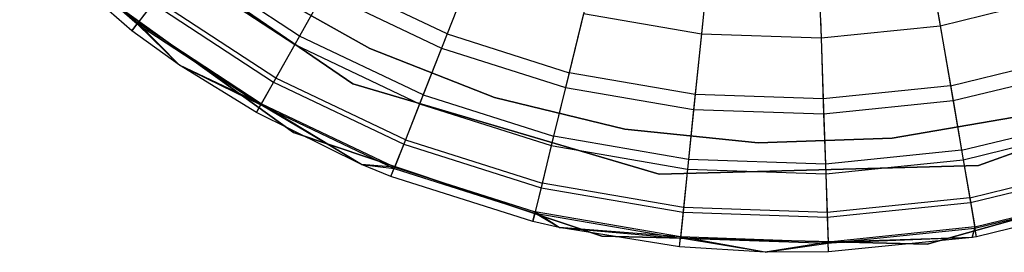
# Model space of a CAD drawing. Extents: x -28.1 to 0, y 0 to 28.1.
# Tile 141 of 215: x -24.027 to -23.582, y 23.187 to 23.292. Entities that reach past the tile are written whole.
import ezdxf

# ---------------------------------------------------------------- set-up
doc = ezdxf.new("R2010")
doc.units = 0
doc.header["$MEASUREMENT"] = 0
doc.layers.get('0').update_dxf_attribs({"color": 13, "linetype": 'CONTINUOUS'})

# ---------------------------------------------------------------- blocks, each defined once
blk = doc.blocks.new('ORTO_VIII_Z_ZAROWKA_OKAPO0')
at = {"color": 0}
for p, q in [((4.53366, 23.52411, 10.00781), (4.41477, 23.60556, 10.00781)), ((4.41477, 23.60556, 3.3149), (4.53366, 23.52411, 3.3149)), ((4.41477, 23.60556, 3.3149), (4.53366, 23.52411, 3.3149)), ((4.53366, 23.52411, 10.00781), (4.41477, 23.60556, 10.00781)), ((4.38615, 23.59496, 10.32419), (4.43637, 23.55117, 10.32419)), ((4.38615, 23.59496, 10.32419), (4.43637, 23.55117, 10.32419)), ((4.38654, 23.59535, 12.03365), (4.4367, 23.5516, 12.03365)), ((4.38654, 23.59535, 12.03365), (4.4367, 23.5516, 12.03365)), ((4.43399, 23.54803, 10.40345), (4.38337, 23.59217, 10.40345)), ((4.43399, 23.54803, 11.98237), (4.38337, 23.59217, 11.98237)), ((4.43399, 23.54803, 10.40345), (4.38337, 23.59217, 10.40345)), ((4.43399, 23.54803, 11.98237), (4.38337, 23.59217, 11.98237)), ((4.79156, 23.59098, 9.95481), (4.79856, 23.55035, 10.02262)), ((4.79156, 23.59098, 9.95481), (4.79856, 23.55035, 10.02262)), ((4.38781, 23.58778, 10.00781), (4.50694, 23.50218, 10.00781)), ((4.50694, 23.50218, 3.3149), (4.38781, 23.58778, 3.3149)), ((4.38781, 23.58778, 10.00781), (4.50694, 23.50218, 10.00781)), ((4.50694, 23.50218, 3.3149), (4.38781, 23.58778, 3.3149)), ((4.69512, 23.58768, 9.95481), (4.6909, 23.54667, 10.02262)), ((4.69512, 23.58768, 9.95481), (4.6909, 23.54667, 10.02262)), ((4.74345, 23.58603, 9.95481), (4.74486, 23.54483, 10.02262)), ((4.74345, 23.58603, 9.95481), (4.74486, 23.54483, 10.02262)), ((4.50955, 23.54567, 12.13001), (4.4579, 23.57955, 12.13001)), ((4.50955, 23.54567, 12.13001), (4.4579, 23.57955, 12.13001)), ((4.58951, 23.58047, 12.20857), (4.57616, 23.54661, 12.17217)), ((4.58951, 23.58047, 12.20857), (4.57616, 23.54661, 12.17217)), ((4.45528, 23.5761, 10.16879), (4.50742, 23.5419, 10.16879)), ((4.45528, 23.5761, 10.16879), (4.50742, 23.5419, 10.16879)), ((4.58624, 23.57218, 10.02262), (4.57366, 23.54026, 10.09418)), ((4.58624, 23.57218, 10.02262), (4.57366, 23.54026, 10.09418)), ((4.48867, 23.56965, 3.47238), (4.54138, 23.54006, 3.47238)), ((4.54138, 23.54006, 3.43301), (4.48867, 23.56965, 3.43301)), ((4.48867, 23.56965, 3.47238), (4.54138, 23.54006, 3.47238)), ((4.54138, 23.54006, 3.43301), (4.48867, 23.56965, 3.43301)), ((4.52401, 23.57141, 12.17217), (4.50955, 23.54567, 12.13001)), ((4.52401, 23.57141, 12.17217), (4.50955, 23.54567, 12.13001)), ((4.57616, 23.54661, 12.17217), (4.52401, 23.57141, 12.17217)), ((4.57616, 23.54661, 12.17217), (4.52401, 23.57141, 12.17217)), ((4.52067, 23.56546, 10.09418), (4.50742, 23.5419, 10.16879)), ((4.52067, 23.56546, 10.09418), (4.50742, 23.5419, 10.16879)), ((4.52067, 23.56546, 10.09418), (4.57366, 23.54026, 10.09418)), ((4.52067, 23.56546, 10.09418), (4.57366, 23.54026, 10.09418)), ((4.63981, 23.5645, 12.20857), (4.63119, 23.52914, 12.17217)), ((4.63981, 23.5645, 12.20857), (4.63119, 23.52914, 12.17217)), ((4.79856, 23.55035, 10.02262), (4.85102, 23.56313, 10.02262)), ((4.79856, 23.55035, 10.02262), (4.85102, 23.56313, 10.02262)), ((4.44349, 23.56056, 10.24572), (4.43637, 23.55117, 10.32419)), ((4.44349, 23.56056, 10.24572), (4.43637, 23.55117, 10.32419)), ((4.44475, 23.56222, 12.08336), (4.4367, 23.5516, 12.03365)), ((4.44475, 23.56222, 12.08336), (4.4367, 23.5516, 12.03365)), ((4.44349, 23.56056, 10.24572), (4.49786, 23.5249, 10.24572)), ((4.44349, 23.56056, 10.24572), (4.49786, 23.5249, 10.24572)), ((4.49888, 23.52671, 12.08336), (4.44475, 23.56222, 12.08336)), ((4.49888, 23.52671, 12.08336), (4.44475, 23.56222, 12.08336)), ((4.79705, 23.55913, 12.20857), (4.80323, 23.52327, 12.17217)), ((4.79705, 23.55913, 12.20857), (4.80323, 23.52327, 12.17217)), ((4.6377, 23.55585, 10.02262), (4.62958, 23.52252, 10.09418)), ((4.6377, 23.55585, 10.02262), (4.62958, 23.52252, 10.09418)), ((4.6377, 23.55585, 10.02262), (4.6909, 23.54667, 10.02262)), ((4.6377, 23.55585, 10.02262), (4.6909, 23.54667, 10.02262)), ((4.69181, 23.55554, 12.20857), (4.68809, 23.51933, 12.17217)), ((4.69181, 23.55554, 12.20857), (4.68809, 23.51933, 12.17217)), ((4.4367, 23.5516, 12.03365), (4.43399, 23.54803, 11.98237)), ((4.4367, 23.5516, 12.03365), (4.43399, 23.54803, 11.98237)), ((4.43399, 23.54803, 10.40345), (4.43637, 23.55117, 10.32419)), ((4.43399, 23.54803, 10.40345), (4.43637, 23.55117, 10.32419)), ((4.45551, 23.5326, 10.40345), (4.43637, 23.55117, 10.32419)), ((4.43637, 23.55117, 10.32419), (4.49209, 23.51463, 10.32419)), ((4.45551, 23.5326, 10.40345), (4.43637, 23.55117, 10.32419)), ((4.43637, 23.55117, 10.32419), (4.49209, 23.51463, 10.32419)), ((4.45551, 23.5326, 11.98237), (4.4367, 23.5516, 12.03365)), ((4.45551, 23.5326, 11.98237), (4.4367, 23.5516, 12.03365)), ((4.49236, 23.5151, 12.03365), (4.4367, 23.5516, 12.03365)), ((4.49236, 23.5151, 12.03365), (4.4367, 23.5516, 12.03365)), ((4.74455, 23.55373, 12.20857), (4.7458, 23.51736, 12.17217)), ((4.74455, 23.55373, 12.20857), (4.7458, 23.51736, 12.17217)), ((4.74486, 23.54483, 10.02262), (4.79856, 23.55035, 10.02262)), ((4.74486, 23.54483, 10.02262), (4.79856, 23.55035, 10.02262)), ((4.79856, 23.55035, 10.02262), (4.80439, 23.51655, 10.09418)), ((4.79856, 23.55035, 10.02262), (4.80439, 23.51655, 10.09418)), ((4.45551, 23.5326, 10.40345), (4.43399, 23.54803, 10.40345)), ((4.43399, 23.54803, 10.40345), (4.43399, 23.54803, 11.98237)), ((4.45551, 23.5326, 11.98237), (4.43399, 23.54803, 11.98237)), ((4.43399, 23.54803, 10.40345), (4.43399, 23.54803, 11.98237)), ((4.45551, 23.5326, 10.40345), (4.43399, 23.54803, 10.40345)), ((4.45551, 23.5326, 11.98237), (4.43399, 23.54803, 11.98237)), ((4.50955, 23.54567, 12.13001), (4.49888, 23.52671, 12.08336)), ((4.50955, 23.54567, 12.13001), (4.49888, 23.52671, 12.08336)), ((4.56533, 23.51915, 12.13001), (4.50955, 23.54567, 12.13001)), ((4.56533, 23.51915, 12.13001), (4.50955, 23.54567, 12.13001)), ((4.57616, 23.54661, 12.17217), (4.56533, 23.51915, 12.13001)), ((4.57616, 23.54661, 12.17217), (4.56533, 23.51915, 12.13001)), ((4.57616, 23.54661, 12.17217), (4.63119, 23.52914, 12.17217)), ((4.57616, 23.54661, 12.17217), (4.63119, 23.52914, 12.17217)), ((4.6909, 23.54667, 10.02262), (4.68739, 23.51255, 10.09418)), ((4.6909, 23.54667, 10.02262), (4.68739, 23.51255, 10.09418)), ((4.6909, 23.54667, 10.02262), (4.74486, 23.54483, 10.02262)), ((4.6909, 23.54667, 10.02262), (4.74486, 23.54483, 10.02262)), ((4.50742, 23.5419, 10.16879), (4.49786, 23.5249, 10.24572)), ((4.50742, 23.5419, 10.16879), (4.49786, 23.5249, 10.24572)), ((4.50742, 23.5419, 10.16879), (4.56374, 23.51511, 10.16879)), ((4.50742, 23.5419, 10.16879), (4.56374, 23.51511, 10.16879)), ((4.74486, 23.54483, 10.02262), (4.74603, 23.51055, 10.09418)), ((4.74486, 23.54483, 10.02262), (4.74603, 23.51055, 10.09418)), ((4.54138, 23.54006, 3.47238), (4.59763, 23.51792, 3.47238)), ((4.59763, 23.51792, 3.43301), (4.54138, 23.54006, 3.43301)), ((4.54138, 23.54006, 3.47238), (4.59763, 23.51792, 3.47238)), ((4.54138, 23.54006, 3.47238), (4.54138, 23.54006, 3.43301)), ((4.59763, 23.51792, 3.43301), (4.54138, 23.54006, 3.43301)), ((4.54138, 23.54006, 3.47238), (4.54138, 23.54006, 3.43301)), ((4.57366, 23.54026, 10.09418), (4.56374, 23.51511, 10.16879)), ((4.57366, 23.54026, 10.09418), (4.56374, 23.51511, 10.16879)), ((4.57366, 23.54026, 10.09418), (4.62958, 23.52252, 10.09418)), ((4.57366, 23.54026, 10.09418), (4.62958, 23.52252, 10.09418)), ((4.80323, 23.52327, 12.17217), (4.85933, 23.53694, 12.17217)), ((4.80323, 23.52327, 12.17217), (4.85933, 23.53694, 12.17217)), ((4.49016, 23.51119, 10.40345), (4.45551, 23.5326, 10.40345)), ((4.45551, 23.5326, 10.40345), (4.49209, 23.51463, 10.32419)), ((4.45551, 23.5326, 10.40345), (4.49209, 23.51463, 10.32419)), ((4.49016, 23.51119, 11.98237), (4.45551, 23.5326, 11.98237)), ((4.45551, 23.5326, 11.98237), (4.45551, 23.5326, 10.40345)), ((4.49016, 23.51119, 10.40345), (4.45551, 23.5326, 10.40345)), ((4.45551, 23.5326, 11.98237), (4.45551, 23.5326, 10.40345)), ((4.49016, 23.51119, 11.98237), (4.45551, 23.5326, 11.98237)), ((4.49236, 23.5151, 12.03365), (4.45551, 23.5326, 11.98237)), ((4.49236, 23.5151, 12.03365), (4.45551, 23.5326, 11.98237)), ((4.95174, 23.53568, 10.00781), (4.81596, 23.48737, 10.00781)), ((4.81596, 23.48737, 3.3149), (4.95174, 23.53568, 3.3149)), ((4.81596, 23.48737, 3.3149), (4.95174, 23.53568, 3.3149)), ((4.95174, 23.53568, 10.00781), (4.81596, 23.48737, 10.00781)), ((4.63119, 23.52914, 12.17217), (4.6242, 23.50046, 12.13001)), ((4.63119, 23.52914, 12.17217), (4.6242, 23.50046, 12.13001)), ((4.68809, 23.51933, 12.17217), (4.63119, 23.52914, 12.17217)), ((4.68809, 23.51933, 12.17217), (4.63119, 23.52914, 12.17217)), ((4.80439, 23.51655, 10.09418), (4.86139, 23.53044, 10.09418)), ((4.80439, 23.51655, 10.09418), (4.86139, 23.53044, 10.09418)), ((4.49786, 23.5249, 10.24572), (4.49209, 23.51463, 10.32419)), ((4.49786, 23.5249, 10.24572), (4.49209, 23.51463, 10.32419)), ((4.49888, 23.52671, 12.08336), (4.49236, 23.5151, 12.03365)), ((4.49888, 23.52671, 12.08336), (4.49236, 23.5151, 12.03365)), ((4.49786, 23.5249, 10.24572), (4.55658, 23.49697, 10.24572)), ((4.49786, 23.5249, 10.24572), (4.55658, 23.49697, 10.24572)), ((4.55735, 23.49891, 12.08336), (4.49888, 23.52671, 12.08336)), ((4.55735, 23.49891, 12.08336), (4.49888, 23.52671, 12.08336)), ((4.6719, 23.48338, 10.00781), (4.53366, 23.52411, 10.00781)), ((4.53366, 23.52411, 3.3149), (4.6719, 23.48338, 3.3149)), ((4.53366, 23.52411, 3.3149), (4.6719, 23.48338, 3.3149)), ((4.53366, 23.52411, 3.3149), (4.53366, 23.52411, 10.00781)), ((4.6719, 23.48338, 10.00781), (4.53366, 23.52411, 10.00781)), ((4.53366, 23.52411, 3.3149), (4.53366, 23.52411, 10.00781)), ((4.80323, 23.52327, 12.17217), (4.7458, 23.51736, 12.17217)), ((4.80323, 23.52327, 12.17217), (4.7458, 23.51736, 12.17217)), ((4.80323, 23.52327, 12.17217), (4.80825, 23.49417, 12.13001)), ((4.80323, 23.52327, 12.17217), (4.80825, 23.49417, 12.13001)), ((4.56533, 23.51915, 12.13001), (4.55735, 23.49891, 12.08336)), ((4.56533, 23.51915, 12.13001), (4.55735, 23.49891, 12.08336)), ((4.56533, 23.51915, 12.13001), (4.6242, 23.50046, 12.13001)), ((4.56533, 23.51915, 12.13001), (4.6242, 23.50046, 12.13001)), ((4.62958, 23.52252, 10.09418), (4.62317, 23.49625, 10.16879)), ((4.62958, 23.52252, 10.09418), (4.62317, 23.49625, 10.16879)), ((4.62958, 23.52252, 10.09418), (4.68739, 23.51255, 10.09418)), ((4.62958, 23.52252, 10.09418), (4.68739, 23.51255, 10.09418)), ((4.68809, 23.51933, 12.17217), (4.68507, 23.48997, 12.13001)), ((4.68809, 23.51933, 12.17217), (4.68507, 23.48997, 12.13001)), ((4.7458, 23.51736, 12.17217), (4.68809, 23.51933, 12.17217)), ((4.7458, 23.51736, 12.17217), (4.68809, 23.51933, 12.17217)), ((4.49016, 23.51119, 11.98237), (4.49236, 23.5151, 12.03365)), ((4.49016, 23.51119, 11.98237), (4.49236, 23.5151, 12.03365)), ((4.49016, 23.51119, 10.40345), (4.49209, 23.51463, 10.32419)), ((4.49016, 23.51119, 10.40345), (4.49209, 23.51463, 10.32419)), ((4.53763, 23.48777, 10.40345), (4.49209, 23.51463, 10.32419)), ((4.49209, 23.51463, 10.32419), (4.55226, 23.48601, 10.32419)), ((4.53763, 23.48777, 10.40345), (4.49209, 23.51463, 10.32419)), ((4.49209, 23.51463, 10.32419), (4.55226, 23.48601, 10.32419)), ((4.53763, 23.48777, 11.98237), (4.49236, 23.5151, 12.03365)), ((4.53763, 23.48777, 11.98237), (4.49236, 23.5151, 12.03365)), ((4.55246, 23.48652, 12.03365), (4.49236, 23.5151, 12.03365)), ((4.55246, 23.48652, 12.03365), (4.49236, 23.5151, 12.03365)), ((4.56374, 23.51511, 10.16879), (4.55658, 23.49697, 10.24572)), ((4.56374, 23.51511, 10.16879), (4.55658, 23.49697, 10.24572)), ((4.56374, 23.51511, 10.16879), (4.62317, 23.49625, 10.16879)), ((4.56374, 23.51511, 10.16879), (4.62317, 23.49625, 10.16879)), ((4.59763, 23.51792, 3.47238), (4.65637, 23.50364, 3.47238)), ((4.65637, 23.50364, 3.43301), (4.59763, 23.51792, 3.43301)), ((4.59763, 23.51792, 3.47238), (4.65637, 23.50364, 3.47238)), ((4.59763, 23.51792, 3.47238), (4.59763, 23.51792, 3.43301)), ((4.65637, 23.50364, 3.43301), (4.59763, 23.51792, 3.43301)), ((4.59763, 23.51792, 3.47238), (4.59763, 23.51792, 3.43301)), ((4.7458, 23.51736, 12.17217), (4.7468, 23.48786, 12.13001)), ((4.7458, 23.51736, 12.17217), (4.7468, 23.48786, 12.13001)), ((4.74603, 23.51055, 10.09418), (4.80439, 23.51655, 10.09418)), ((4.74603, 23.51055, 10.09418), (4.80439, 23.51655, 10.09418)), ((4.80439, 23.51655, 10.09418), (4.80899, 23.4899, 10.16879)), ((4.80439, 23.51655, 10.09418), (4.80899, 23.4899, 10.16879)), ((4.53763, 23.48777, 10.40345), (4.49016, 23.51119, 10.40345)), ((4.53763, 23.48777, 11.98237), (4.49016, 23.51119, 11.98237)), ((4.49016, 23.51119, 11.98237), (4.49016, 23.51119, 10.40345)), ((4.53763, 23.48777, 10.40345), (4.49016, 23.51119, 10.40345)), ((4.49016, 23.51119, 11.98237), (4.49016, 23.51119, 10.40345)), ((4.53763, 23.48777, 11.98237), (4.49016, 23.51119, 11.98237)), ((4.68739, 23.51255, 10.09418), (4.68463, 23.48565, 10.16879)), ((4.68739, 23.51255, 10.09418), (4.68463, 23.48565, 10.16879)), ((4.68739, 23.51255, 10.09418), (4.74603, 23.51055, 10.09418)), ((4.68739, 23.51255, 10.09418), (4.74603, 23.51055, 10.09418)), ((4.74603, 23.51055, 10.09418), (4.74695, 23.48352, 10.16879)), ((4.74603, 23.51055, 10.09418), (4.74695, 23.48352, 10.16879)), ((4.77692, 23.4996, 3.47238), (4.83649, 23.50991, 3.47238)), ((4.83649, 23.50991, 3.43301), (4.77692, 23.4996, 3.43301)), ((4.77692, 23.4996, 3.47238), (4.83649, 23.50991, 3.47238)), ((4.83649, 23.50991, 3.43301), (4.77692, 23.4996, 3.43301)), ((4.80825, 23.49417, 12.13001), (4.86826, 23.5088, 12.13001)), ((4.80825, 23.49417, 12.13001), (4.86826, 23.5088, 12.13001)), ((4.50694, 23.50218, 10.00781), (4.64601, 23.45549, 10.00781)), ((4.64601, 23.45549, 3.3149), (4.50694, 23.50218, 3.3149)), ((4.50694, 23.50218, 10.00781), (4.64601, 23.45549, 10.00781)), ((4.50694, 23.50218, 10.00781), (4.50694, 23.50218, 3.3149)), ((4.64601, 23.45549, 3.3149), (4.50694, 23.50218, 3.3149)), ((4.50694, 23.50218, 10.00781), (4.50694, 23.50218, 3.3149)), ((4.65637, 23.50364, 3.47238), (4.71651, 23.49749, 3.47238)), ((4.71651, 23.49749, 3.43301), (4.65637, 23.50364, 3.43301)), ((4.65637, 23.50364, 3.47238), (4.71651, 23.49749, 3.47238)), ((4.65637, 23.50364, 3.47238), (4.65637, 23.50364, 3.43301)), ((4.71651, 23.49749, 3.43301), (4.65637, 23.50364, 3.43301)), ((4.65637, 23.50364, 3.47238), (4.65637, 23.50364, 3.43301)), ((4.80899, 23.4899, 10.16879), (4.86957, 23.50467, 10.16879)), ((4.80899, 23.4899, 10.16879), (4.86957, 23.50467, 10.16879)), ((4.55658, 23.49697, 10.24572), (4.55226, 23.48601, 10.32419)), ((4.55658, 23.49697, 10.24572), (4.55226, 23.48601, 10.32419)), ((4.55735, 23.49891, 12.08336), (4.55246, 23.48652, 12.03365)), ((4.55735, 23.49891, 12.08336), (4.55246, 23.48652, 12.03365)), ((4.55658, 23.49697, 10.24572), (4.61856, 23.4773, 10.24572)), ((4.55658, 23.49697, 10.24572), (4.61856, 23.4773, 10.24572)), ((4.55735, 23.49891, 12.08336), (4.61905, 23.47933, 12.08336)), ((4.55735, 23.49891, 12.08336), (4.61905, 23.47933, 12.08336)), ((4.6242, 23.50046, 12.13001), (4.61905, 23.47933, 12.08336)), ((4.6242, 23.50046, 12.13001), (4.61905, 23.47933, 12.08336)), ((4.68507, 23.48997, 12.13001), (4.6242, 23.50046, 12.13001)), ((4.68507, 23.48997, 12.13001), (4.6242, 23.50046, 12.13001)), ((4.71651, 23.49749, 3.47238), (4.77692, 23.4996, 3.47238)), ((4.77692, 23.4996, 3.43301), (4.71651, 23.49749, 3.43301)), ((4.71651, 23.49749, 3.47238), (4.77692, 23.4996, 3.47238)), ((4.77692, 23.4996, 3.43301), (4.71651, 23.49749, 3.43301)), ((4.71651, 23.49749, 3.47238), (4.71651, 23.49749, 3.43301)), ((4.71651, 23.49749, 3.47238), (4.71651, 23.49749, 3.43301)), ((4.77692, 23.4996, 3.47238), (4.77692, 23.4996, 3.43301)), ((4.77692, 23.4996, 3.47238), (4.77692, 23.4996, 3.43301)), ((4.62317, 23.49625, 10.16879), (4.61856, 23.4773, 10.24572)), ((4.62317, 23.49625, 10.16879), (4.61856, 23.4773, 10.24572)), ((4.62317, 23.49625, 10.16879), (4.68463, 23.48565, 10.16879)), ((4.62317, 23.49625, 10.16879), (4.68463, 23.48565, 10.16879)), ((4.80825, 23.49417, 12.13001), (4.7468, 23.48786, 12.13001)), ((4.80825, 23.49417, 12.13001), (4.7468, 23.48786, 12.13001)), ((4.80825, 23.49417, 12.13001), (4.81194, 23.47274, 12.08336)), ((4.80825, 23.49417, 12.13001), (4.81194, 23.47274, 12.08336)), ((4.55081, 23.48234, 10.40345), (4.53763, 23.48777, 10.40345)), ((4.53763, 23.48777, 10.40345), (4.55226, 23.48601, 10.32419)), ((4.53763, 23.48777, 10.40345), (4.55226, 23.48601, 10.32419)), ((4.55081, 23.48234, 11.98237), (4.53763, 23.48777, 11.98237)), ((4.53763, 23.48777, 11.98237), (4.53763, 23.48777, 10.40345)), ((4.55081, 23.48234, 10.40345), (4.53763, 23.48777, 10.40345)), ((4.53763, 23.48777, 11.98237), (4.53763, 23.48777, 10.40345)), ((4.55081, 23.48234, 11.98237), (4.53763, 23.48777, 11.98237)), ((4.55246, 23.48652, 12.03365), (4.53763, 23.48777, 11.98237)), ((4.55246, 23.48652, 12.03365), (4.53763, 23.48777, 11.98237)), ((4.68507, 23.48997, 12.13001), (4.68285, 23.46833, 12.08336)), ((4.68507, 23.48997, 12.13001), (4.68285, 23.46833, 12.08336)), ((4.7468, 23.48786, 12.13001), (4.68507, 23.48997, 12.13001)), ((4.7468, 23.48786, 12.13001), (4.68507, 23.48997, 12.13001)), ((4.7468, 23.48786, 12.13001), (4.74755, 23.46612, 12.08336)), ((4.7468, 23.48786, 12.13001), (4.74755, 23.46612, 12.08336)), ((4.74695, 23.48352, 10.16879), (4.80899, 23.4899, 10.16879)), ((4.74695, 23.48352, 10.16879), (4.80899, 23.4899, 10.16879)), ((4.79266, 23.45187, 10.00781), (4.93386, 23.49163, 10.00781)), ((4.93386, 23.49163, 3.3149), (4.79266, 23.45187, 3.3149)), ((4.79266, 23.45187, 10.00781), (4.93386, 23.49163, 10.00781)), ((4.93386, 23.49163, 3.3149), (4.79266, 23.45187, 3.3149)), ((4.80899, 23.4899, 10.16879), (4.8123, 23.47068, 10.24572)), ((4.80899, 23.4899, 10.16879), (4.8123, 23.47068, 10.24572)), ((4.81194, 23.47274, 12.08336), (4.87484, 23.48807, 12.08336)), ((4.81194, 23.47274, 12.08336), (4.87484, 23.48807, 12.08336)), ((4.55081, 23.48234, 11.98237), (4.55246, 23.48652, 12.03365)), ((4.55081, 23.48234, 11.98237), (4.55246, 23.48652, 12.03365)), ((4.55081, 23.48234, 10.40345), (4.55226, 23.48601, 10.32419)), ((4.55081, 23.48234, 10.40345), (4.55226, 23.48601, 10.32419)), ((4.55226, 23.48601, 10.32419), (4.61577, 23.46585, 10.32419)), ((4.55226, 23.48601, 10.32419), (4.61577, 23.46585, 10.32419)), ((4.55246, 23.48652, 12.03365), (4.6159, 23.46638, 12.03365)), ((4.55246, 23.48652, 12.03365), (4.6159, 23.46638, 12.03365)), ((4.81596, 23.48737, 10.00781), (4.6719, 23.48338, 10.00781)), ((4.6719, 23.48338, 3.3149), (4.81596, 23.48737, 3.3149)), ((4.6719, 23.48338, 3.3149), (4.81596, 23.48737, 3.3149)), ((4.81596, 23.48737, 10.00781), (4.6719, 23.48338, 10.00781)), ((4.6719, 23.48338, 3.3149), (4.6719, 23.48338, 10.00781)), ((4.6719, 23.48338, 3.3149), (4.6719, 23.48338, 10.00781)), ((4.68463, 23.48565, 10.16879), (4.68263, 23.46625, 10.24572)), ((4.68463, 23.48565, 10.16879), (4.68263, 23.46625, 10.24572)), ((4.68463, 23.48565, 10.16879), (4.74695, 23.48352, 10.16879)), ((4.68463, 23.48565, 10.16879), (4.74695, 23.48352, 10.16879)), ((4.74695, 23.48352, 10.16879), (4.74762, 23.46403, 10.24572)), ((4.74695, 23.48352, 10.16879), (4.74762, 23.46403, 10.24572)), ((4.8123, 23.47068, 10.24572), (4.87547, 23.48608, 10.24572)), ((4.8123, 23.47068, 10.24572), (4.87547, 23.48608, 10.24572)), ((4.81596, 23.48737, 3.3149), (4.81596, 23.48737, 10.00781)), ((4.81596, 23.48737, 3.3149), (4.81596, 23.48737, 10.00781)), ((4.61483, 23.46202, 10.40345), (4.55081, 23.48234, 10.40345)), ((4.61483, 23.46202, 11.98237), (4.55081, 23.48234, 11.98237)), ((4.55081, 23.48234, 11.98237), (4.55081, 23.48234, 10.40345)), ((4.61483, 23.46202, 10.40345), (4.55081, 23.48234, 10.40345)), ((4.55081, 23.48234, 11.98237), (4.55081, 23.48234, 10.40345)), ((4.61483, 23.46202, 11.98237), (4.55081, 23.48234, 11.98237)), ((4.61905, 23.47933, 12.08336), (4.6159, 23.46638, 12.03365)), ((4.61905, 23.47933, 12.08336), (4.6159, 23.46638, 12.03365)), ((4.68285, 23.46833, 12.08336), (4.61905, 23.47933, 12.08336)), ((4.68285, 23.46833, 12.08336), (4.61905, 23.47933, 12.08336)), ((4.61856, 23.4773, 10.24572), (4.61577, 23.46585, 10.32419)), ((4.61856, 23.4773, 10.24572), (4.61577, 23.46585, 10.32419)), ((4.61856, 23.4773, 10.24572), (4.68263, 23.46625, 10.24572)), ((4.61856, 23.4773, 10.24572), (4.68263, 23.46625, 10.24572)), ((4.81421, 23.45961, 12.03365), (4.87887, 23.47537, 12.03365)), ((4.81421, 23.45961, 12.03365), (4.87887, 23.47537, 12.03365)), ((4.8143, 23.45907, 10.32419), (4.87904, 23.47485, 10.32419)), ((4.8143, 23.45907, 10.32419), (4.87904, 23.47485, 10.32419)), ((4.81194, 23.47274, 12.08336), (4.74755, 23.46612, 12.08336)), ((4.81194, 23.47274, 12.08336), (4.74755, 23.46612, 12.08336)), ((4.74762, 23.46403, 10.24572), (4.8123, 23.47068, 10.24572)), ((4.74762, 23.46403, 10.24572), (4.8123, 23.47068, 10.24572)), ((4.81194, 23.47274, 12.08336), (4.81421, 23.45961, 12.03365)), ((4.81194, 23.47274, 12.08336), (4.81421, 23.45961, 12.03365)), ((4.8123, 23.47068, 10.24572), (4.8143, 23.45907, 10.32419)), ((4.8123, 23.47068, 10.24572), (4.8143, 23.45907, 10.32419)), ((4.88023, 23.47109, 10.40345), (4.81497, 23.45519, 10.40345)), ((4.88023, 23.47109, 11.98237), (4.81497, 23.45519, 11.98237)), ((4.88023, 23.47109, 10.40345), (4.81497, 23.45519, 10.40345)), ((4.88023, 23.47109, 11.98237), (4.81497, 23.45519, 11.98237)), ((4.6159, 23.46638, 12.03365), (4.61483, 23.46202, 11.98237)), ((4.6159, 23.46638, 12.03365), (4.61483, 23.46202, 11.98237)), ((4.61483, 23.46202, 10.40345), (4.61577, 23.46585, 10.32419)), ((4.61483, 23.46202, 10.40345), (4.61577, 23.46585, 10.32419)), ((4.62674, 23.45928, 10.40345), (4.61577, 23.46585, 10.32419)), ((4.61577, 23.46585, 10.32419), (4.68143, 23.45453, 10.32419)), ((4.62674, 23.45928, 10.40345), (4.61577, 23.46585, 10.32419)), ((4.61577, 23.46585, 10.32419), (4.68143, 23.45453, 10.32419)), ((4.62674, 23.45928, 11.98237), (4.6159, 23.46638, 12.03365)), ((4.62674, 23.45928, 11.98237), (4.6159, 23.46638, 12.03365)), ((4.68148, 23.45508, 12.03365), (4.6159, 23.46638, 12.03365)), ((4.68148, 23.45508, 12.03365), (4.6159, 23.46638, 12.03365)), ((4.68263, 23.46625, 10.24572), (4.68143, 23.45453, 10.32419)), ((4.68263, 23.46625, 10.24572), (4.68143, 23.45453, 10.32419)), ((4.68285, 23.46833, 12.08336), (4.68148, 23.45508, 12.03365)), ((4.68285, 23.46833, 12.08336), (4.68148, 23.45508, 12.03365)), ((4.68263, 23.46625, 10.24572), (4.74762, 23.46403, 10.24572)), ((4.68263, 23.46625, 10.24572), (4.74762, 23.46403, 10.24572)), ((4.74755, 23.46612, 12.08336), (4.68285, 23.46833, 12.08336)), ((4.74755, 23.46612, 12.08336), (4.68285, 23.46833, 12.08336)), ((4.74755, 23.46612, 12.08336), (4.748, 23.4528, 12.03365)), ((4.74755, 23.46612, 12.08336), (4.748, 23.4528, 12.03365)), ((4.62674, 23.45928, 10.40345), (4.61483, 23.46202, 10.40345)), ((4.62674, 23.45928, 11.98237), (4.61483, 23.46202, 11.98237)), ((4.61483, 23.46202, 11.98237), (4.61483, 23.46202, 10.40345)), ((4.62674, 23.45928, 10.40345), (4.61483, 23.46202, 10.40345)), ((4.61483, 23.46202, 11.98237), (4.61483, 23.46202, 10.40345)), ((4.62674, 23.45928, 11.98237), (4.61483, 23.46202, 11.98237)), ((4.74762, 23.46403, 10.24572), (4.74802, 23.45226, 10.32419)), ((4.74762, 23.46403, 10.24572), (4.74802, 23.45226, 10.32419)), ((4.68103, 23.45061, 10.40345), (4.62674, 23.45928, 10.40345)), ((4.62674, 23.45928, 10.40345), (4.68143, 23.45453, 10.32419)), ((4.62674, 23.45928, 10.40345), (4.68143, 23.45453, 10.32419)), ((4.68103, 23.45061, 11.98237), (4.62674, 23.45928, 11.98237)), ((4.62674, 23.45928, 11.98237), (4.62674, 23.45928, 10.40345)), ((4.68103, 23.45061, 10.40345), (4.62674, 23.45928, 10.40345)), ((4.62674, 23.45928, 11.98237), (4.62674, 23.45928, 10.40345)), ((4.68103, 23.45061, 11.98237), (4.62674, 23.45928, 11.98237)), ((4.68148, 23.45508, 12.03365), (4.62674, 23.45928, 11.98237)), ((4.68148, 23.45508, 12.03365), (4.62674, 23.45928, 11.98237)), ((4.81421, 23.45961, 12.03365), (4.748, 23.4528, 12.03365)), ((4.81421, 23.45961, 12.03365), (4.748, 23.4528, 12.03365)), ((4.74802, 23.45226, 10.32419), (4.8143, 23.45907, 10.32419)), ((4.74802, 23.45226, 10.32419), (4.8143, 23.45907, 10.32419)), ((4.81421, 23.45961, 12.03365), (4.81296, 23.45485, 11.98237)), ((4.81421, 23.45961, 12.03365), (4.81296, 23.45485, 11.98237)), ((4.81296, 23.45485, 10.40345), (4.8143, 23.45907, 10.32419)), ((4.81296, 23.45485, 10.40345), (4.8143, 23.45907, 10.32419)), ((4.81497, 23.45519, 11.98237), (4.81421, 23.45961, 12.03365)), ((4.81497, 23.45519, 11.98237), (4.81421, 23.45961, 12.03365)), ((4.81497, 23.45519, 10.40345), (4.8143, 23.45907, 10.32419)), ((4.81497, 23.45519, 10.40345), (4.8143, 23.45907, 10.32419)), ((4.64601, 23.45549, 10.00781), (4.79266, 23.45187, 10.00781)), ((4.79266, 23.45187, 3.3149), (4.64601, 23.45549, 3.3149)), ((4.64601, 23.45549, 10.00781), (4.79266, 23.45187, 10.00781)), ((4.64601, 23.45549, 10.00781), (4.64601, 23.45549, 3.3149)), ((4.79266, 23.45187, 3.3149), (4.64601, 23.45549, 3.3149)), ((4.64601, 23.45549, 10.00781), (4.64601, 23.45549, 3.3149)), ((4.68103, 23.45061, 11.98237), (4.68148, 23.45508, 12.03365)), ((4.68103, 23.45061, 11.98237), (4.68148, 23.45508, 12.03365)), ((4.68103, 23.45061, 10.40345), (4.68143, 23.45453, 10.32419)), ((4.68103, 23.45061, 10.40345), (4.68143, 23.45453, 10.32419)), ((4.71964, 23.44817, 10.40345), (4.68143, 23.45453, 10.32419)), ((4.68143, 23.45453, 10.32419), (4.74802, 23.45226, 10.32419)), ((4.71964, 23.44817, 10.40345), (4.68143, 23.45453, 10.32419)), ((4.68143, 23.45453, 10.32419), (4.74802, 23.45226, 10.32419)), ((4.71964, 23.44817, 11.98237), (4.68148, 23.45508, 12.03365)), ((4.71964, 23.44817, 11.98237), (4.68148, 23.45508, 12.03365)), ((4.748, 23.4528, 12.03365), (4.68148, 23.45508, 12.03365)), ((4.748, 23.4528, 12.03365), (4.68148, 23.45508, 12.03365)), ((4.748, 23.4528, 12.03365), (4.71964, 23.44817, 11.98237)), ((4.748, 23.4528, 12.03365), (4.71964, 23.44817, 11.98237)), ((4.71964, 23.44817, 10.40345), (4.74802, 23.45226, 10.32419)), ((4.71964, 23.44817, 10.40345), (4.74802, 23.45226, 10.32419)), ((4.81296, 23.45485, 11.98237), (4.748, 23.4528, 12.03365)), ((4.81296, 23.45485, 11.98237), (4.748, 23.4528, 12.03365)), ((4.74815, 23.44832, 11.98237), (4.748, 23.4528, 12.03365)), ((4.74815, 23.44832, 11.98237), (4.748, 23.4528, 12.03365)), ((4.81296, 23.45485, 10.40345), (4.74802, 23.45226, 10.32419)), ((4.81296, 23.45485, 10.40345), (4.74802, 23.45226, 10.32419)), ((4.74815, 23.44832, 10.40345), (4.74802, 23.45226, 10.32419)), ((4.74815, 23.44832, 10.40345), (4.74802, 23.45226, 10.32419)), ((4.81296, 23.45485, 10.40345), (4.74815, 23.44832, 10.40345)), ((4.81296, 23.45485, 11.98237), (4.74815, 23.44832, 11.98237)), ((4.81296, 23.45485, 10.40345), (4.74815, 23.44832, 10.40345)), ((4.81296, 23.45485, 11.98237), (4.74815, 23.44832, 11.98237)), ((4.81497, 23.45519, 10.40345), (4.81296, 23.45485, 10.40345)), ((4.81497, 23.45519, 11.98237), (4.81296, 23.45485, 11.98237)), ((4.81497, 23.45519, 10.40345), (4.81296, 23.45485, 10.40345)), ((4.81497, 23.45519, 11.98237), (4.81296, 23.45485, 11.98237)), ((4.81296, 23.45485, 11.98237), (4.81296, 23.45485, 10.40345)), ((4.81296, 23.45485, 11.98237), (4.81296, 23.45485, 10.40345)), ((4.81497, 23.45519, 11.98237), (4.81497, 23.45519, 10.40345)), ((4.81497, 23.45519, 11.98237), (4.81497, 23.45519, 10.40345)), ((4.71964, 23.44817, 10.40345), (4.68103, 23.45061, 10.40345)), ((4.71964, 23.44817, 11.98237), (4.68103, 23.45061, 11.98237)), ((4.68103, 23.45061, 11.98237), (4.68103, 23.45061, 10.40345)), ((4.71964, 23.44817, 10.40345), (4.68103, 23.45061, 10.40345)), ((4.68103, 23.45061, 11.98237), (4.68103, 23.45061, 10.40345)), ((4.71964, 23.44817, 11.98237), (4.68103, 23.45061, 11.98237)), ((4.74815, 23.44832, 10.40345), (4.71964, 23.44817, 10.40345)), ((4.74815, 23.44832, 11.98237), (4.71964, 23.44817, 11.98237)), ((4.74815, 23.44832, 10.40345), (4.71964, 23.44817, 10.40345)), ((4.74815, 23.44832, 11.98237), (4.71964, 23.44817, 11.98237)), ((4.71964, 23.44817, 11.98237), (4.71964, 23.44817, 10.40345)), ((4.71964, 23.44817, 11.98237), (4.71964, 23.44817, 10.40345)), ((4.74815, 23.44832, 11.98237), (4.74815, 23.44832, 10.40345)), ((4.74815, 23.44832, 11.98237), (4.74815, 23.44832, 10.40345)), ((4.79266, 23.45187, 10.00781), (4.79266, 23.45187, 3.3149)), ((4.79266, 23.45187, 10.00781), (4.79266, 23.45187, 3.3149))]:
    blk.add_line(p, q, dxfattribs=at)

msp = doc.modelspace()

# ---------------------------------------------------------------- block references
at = {"color": 0}
msp.add_blockref('ORTO_VIII_Z_ZAROWKA_OKAPO0', (-28.41, -0.26151, -0.64167), dxfattribs=at)

doc.saveas('drawing.dxf')
